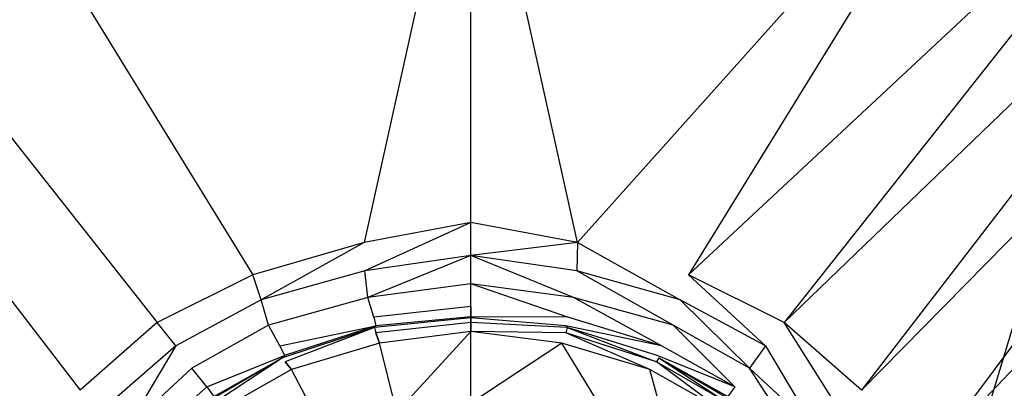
# Model space of a CAD drawing. Extents: x 0 to 1.4, y -0.9 to 0.
# Tile 14 of 18: x 0.63 to 0.7829, y -0.3942 to -0.337. Entities that reach past the tile are written whole.
import ezdxf

# ---------------------------------------------------------------- set-up
doc = ezdxf.new("R2010")
doc.units = 0
doc.layers.add('L1_WANNE_0_N_6231S4____REPLACEM', color=7, linetype='CONTINUOUS')

msp = doc.modelspace()

# ---------------------------------------------------------------- linework, layer by layer
at = {"layer": 'L1_WANNE_0_N_6231S4____REPLACEM', "color": 8}
for points, invisible_edges in [([(0.582167, -0.626368), (0.582159, -0.273679), (0.7, -0.237934), (0.582167, -0.626368)], 15), ([(0.582167, -0.626368), (0.7, -0.237934), (0.7, -0.662109), (0.582167, -0.626368)], 15), ([(0.817841, -0.273679), (0.7, -0.662109), (0.7, -0.237934), (0.817841, -0.273679)], 13), ([(0.7, -0.662109), (0.817841, -0.273679), (0.817833, -0.626368), (0.7, -0.662109)], 10), ([(0.7, -0.296721, 0.030677), (0.618197, -0.298661, 0.030682), (0.683444, -0.371542, 0.028753), (0.7, -0.296721, 0.030677)], 14), ([(0.7, -0.296721, 0.030677), (0.683444, -0.371542, 0.028753), (0.7, -0.368442, 0.028753), (0.7, -0.296721, 0.030677)], 14), ([(0.716556, -0.371542, 0.028753), (0.7, -0.296721, 0.030677), (0.7, -0.368442, 0.028753), (0.716556, -0.371542, 0.028753)], 14), ([(0.781803, -0.298661, 0.030682), (0.7, -0.296721, 0.030677), (0.716556, -0.371542, 0.028753), (0.781803, -0.298661, 0.030682)], 14), ([(0.666178, -0.376543, 0.028647), (0.618197, -0.298661, 0.030682), (0.587222, -0.302904, 0.030623), (0.666178, -0.376543, 0.028647)], 13), ([(0.618197, -0.298661, 0.030682), (0.666178, -0.376543, 0.028647), (0.683444, -0.371542, 0.028753), (0.618197, -0.298661, 0.030682)], 14), ([(0.733822, -0.376543, 0.028647), (0.781803, -0.298661, 0.030682), (0.716556, -0.371542, 0.028753), (0.733822, -0.376543, 0.028647)], 13), ([(0.781803, -0.298661, 0.030682), (0.733822, -0.376543, 0.028647), (0.812778, -0.302904, 0.030623), (0.781803, -0.298661, 0.030682)], 14), ([(0.651307, -0.383943, 0.028541), (0.587222, -0.302904, 0.030623), (0.573675, -0.309179, 0.030536), (0.651307, -0.383943, 0.028541)], 13), ([(0.587222, -0.302904, 0.030623), (0.651307, -0.383943, 0.028541), (0.666178, -0.376543, 0.028647), (0.587222, -0.302904, 0.030623)], 14), ([(0.748693, -0.383943, 0.028541), (0.812778, -0.302904, 0.030623), (0.733822, -0.376543, 0.028647), (0.748693, -0.383943, 0.028541)], 13), ([(0.812778, -0.302904, 0.030623), (0.748693, -0.383943, 0.028541), (0.826325, -0.309179, 0.030536), (0.812778, -0.302904, 0.030623)], 14), ([(0.639331, -0.394444, 0.028541), (0.573675, -0.309179, 0.030536), (0.563576, -0.317558, 0.030542), (0.639331, -0.394444, 0.028541)], 13), ([(0.573675, -0.309179, 0.030536), (0.639331, -0.394444, 0.028541), (0.651307, -0.383943, 0.028541), (0.573675, -0.309179, 0.030536)], 14), ([(0.760669, -0.394444, 0.028541), (0.826325, -0.309179, 0.030536), (0.748693, -0.383943, 0.028541), (0.760669, -0.394444, 0.028541)], 13), ([(0.826325, -0.309179, 0.030536), (0.760669, -0.394444, 0.028541), (0.836424, -0.317558, 0.030542), (0.826325, -0.309179, 0.030536)], 14), ([(0.563576, -0.317558, 0.030542), (0.629451, -0.405646, 0.028541), (0.639331, -0.394444, 0.028541), (0.563576, -0.317558, 0.030542)], 14), ([(0.770549, -0.405646, 0.028541), (0.836424, -0.317558, 0.030542), (0.760669, -0.394444, 0.028541), (0.770549, -0.405646, 0.028541)], 13), ([(0.836424, -0.317558, 0.030542), (0.770549, -0.405646, 0.028541), (0.844518, -0.327123, 0.030537), (0.836424, -0.317558, 0.030542)], 14), ([(0.777336, -0.419047, 0.028541), (0.844518, -0.327123, 0.030537), (0.770549, -0.405646, 0.028541), (0.777336, -0.419047, 0.028541)], 13), ([(0.844518, -0.327123, 0.030537), (0.777336, -0.419047, 0.028541), (0.85024, -0.339601, 0.030531), (0.844518, -0.327123, 0.030537)], 14), ([(0.85024, -0.339601, 0.030531), (0.777336, -0.419047, 0.028541), (0.781228, -0.434948, 0.028541), (0.85024, -0.339601, 0.030531)], 14), ([(0.853757, -0.369437, 0.030511), (0.85024, -0.339601, 0.030531), (0.781228, -0.434948, 0.028541), (0.853757, -0.369437, 0.030511)], 14), ([(0.683544, -0.375943, 0.028647), (0.7, -0.368442, 0.028753), (0.683444, -0.371542, 0.028753), (0.683544, -0.375943, 0.028647)], 13), ([(0.7, -0.368442, 0.028753), (0.683544, -0.375943, 0.028647), (0.7, -0.373542, 0.028647), (0.7, -0.368442, 0.028753)], 14), ([(0.7, -0.373542, 0.028647), (0.716556, -0.371542, 0.028753), (0.7, -0.368442, 0.028753), (0.7, -0.373542, 0.028647)], 13), ([(0.853757, -0.369437, 0.030511), (0.781228, -0.434948, 0.028541), (0.783923, -0.45005, 0.028541), (0.853757, -0.369437, 0.030511)], 14), ([(0.667475, -0.380443, 0.028541), (0.683444, -0.371542, 0.028753), (0.666178, -0.376543, 0.028647), (0.667475, -0.380443, 0.028541)], 13), ([(0.683444, -0.371542, 0.028753), (0.667475, -0.380443, 0.028541), (0.683544, -0.375943, 0.028647), (0.683444, -0.371542, 0.028753)], 14), ([(0.716556, -0.371542, 0.028753), (0.7, -0.373542, 0.028647), (0.716456, -0.375943, 0.028647), (0.716556, -0.371542, 0.028753)], 14), ([(0.732525, -0.380443, 0.028541), (0.716556, -0.371542, 0.028753), (0.716456, -0.375943, 0.028647), (0.732525, -0.380443, 0.028541)], 13), ([(0.716556, -0.371542, 0.028753), (0.732525, -0.380443, 0.028541), (0.733822, -0.376543, 0.028647), (0.716556, -0.371542, 0.028753)], 14), ([(0.7, -0.373542, 0.028647), (0.683544, -0.375943, 0.028647), (0.684043, -0.380043, 0.028541), (0.7, -0.373542, 0.028647)], 14), ([(0.7, -0.373542, 0.028647), (0.684043, -0.380043, 0.028541), (0.7, -0.377943, 0.028647), (0.7, -0.373542, 0.028647)], 14), ([(0.715957, -0.380043, 0.028541), (0.7, -0.373542, 0.028647), (0.7, -0.377943, 0.028647), (0.715957, -0.380043, 0.028541)], 14), ([(0.716456, -0.375943, 0.028647), (0.7, -0.373542, 0.028647), (0.715957, -0.380043, 0.028541), (0.716456, -0.375943, 0.028647)], 14), ([(0.683544, -0.375943, 0.028647), (0.667475, -0.380443, 0.028541), (0.668573, -0.384343, 0.028541), (0.683544, -0.375943, 0.028647)], 14), ([(0.684043, -0.380043, 0.028541), (0.683544, -0.375943, 0.028647), (0.668573, -0.384343, 0.028541), (0.684043, -0.380043, 0.028541)], 14), ([(0.731427, -0.384343, 0.028541), (0.716456, -0.375943, 0.028647), (0.715957, -0.380043, 0.028541), (0.731427, -0.384343, 0.028541)], 14), ([(0.732525, -0.380443, 0.028541), (0.716456, -0.375943, 0.028647), (0.731427, -0.384343, 0.028541), (0.732525, -0.380443, 0.028541)], 14), ([(0.666178, -0.376543, 0.028647), (0.651307, -0.383943, 0.028541), (0.654202, -0.387544, 0.028541), (0.666178, -0.376543, 0.028647)], 14), ([(0.667475, -0.380443, 0.028541), (0.666178, -0.376543, 0.028647), (0.654202, -0.387544, 0.028541), (0.667475, -0.380443, 0.028541)], 14), ([(0.745798, -0.387544, 0.028541), (0.733822, -0.376543, 0.028647), (0.732525, -0.380443, 0.028541), (0.745798, -0.387544, 0.028541)], 14), ([(0.748693, -0.383943, 0.028541), (0.733822, -0.376543, 0.028647), (0.745798, -0.387544, 0.028541), (0.748693, -0.383943, 0.028541)], 14), ([(0.7, -0.377943, 0.028647), (0.684043, -0.380043, 0.028541), (0.684941, -0.383143, 0.026843), (0.7, -0.377943, 0.028647)], 14), ([(0.7, -0.381443, 0.027162), (0.7, -0.377943, 0.028647), (0.684941, -0.383143, 0.026843), (0.7, -0.381443, 0.027162)], 14), ([(0.715059, -0.383143, 0.026843), (0.7, -0.377943, 0.028647), (0.7, -0.381443, 0.027162), (0.715059, -0.383143, 0.026843)], 14), ([(0.715957, -0.380043, 0.028541), (0.7, -0.377943, 0.028647), (0.715059, -0.383143, 0.026843), (0.715957, -0.380043, 0.028541)], 14), ([(0.667475, -0.380443, 0.028541), (0.654202, -0.387544, 0.028541), (0.656697, -0.391044, 0.028435), (0.667475, -0.380443, 0.028541)], 14), ([(0.668573, -0.384343, 0.028541), (0.667475, -0.380443, 0.028541), (0.656697, -0.391044, 0.028435), (0.668573, -0.384343, 0.028541)], 14), ([(0.684043, -0.380043, 0.028541), (0.668573, -0.384343, 0.028541), (0.67037, -0.387544, 0.027162), (0.684043, -0.380043, 0.028541)], 14), ([(0.684941, -0.383143, 0.026843), (0.684043, -0.380043, 0.028541), (0.67037, -0.387544, 0.027162), (0.684941, -0.383143, 0.026843)], 14), ([(0.72963, -0.387544, 0.027162), (0.715957, -0.380043, 0.028541), (0.715059, -0.383143, 0.026843), (0.72963, -0.387544, 0.027162)], 14), ([(0.731427, -0.384343, 0.028541), (0.715957, -0.380043, 0.028541), (0.72963, -0.387544, 0.027162), (0.731427, -0.384343, 0.028541)], 14), ([(0.743303, -0.391044, 0.028435), (0.732525, -0.380443, 0.028541), (0.731427, -0.384343, 0.028541), (0.743303, -0.391044, 0.028435)], 14), ([(0.745798, -0.387544, 0.028541), (0.732525, -0.380443, 0.028541), (0.743303, -0.391044, 0.028435), (0.745798, -0.387544, 0.028541)], 14), ([(0.7, -0.381443, 0.027162), (0.684941, -0.383143, 0.026843), (0.7, -0.383043, 0.023767), (0.7, -0.381443, 0.027162)], 14), ([(0.7, -0.381443, 0.027162), (0.7, -0.383043, 0.023767), (0.715059, -0.383143, 0.026843), (0.7, -0.381443, 0.027162)], 14), ([(0.67037, -0.387544, 0.027162), (0.68524, -0.384443, 0.02366), (0.684941, -0.383143, 0.026843), (0.67037, -0.387544, 0.027162)], 14), ([(0.684941, -0.383143, 0.026843), (0.68524, -0.384443, 0.02366), (0.7, -0.383043, 0.023767), (0.684941, -0.383143, 0.026843)], 14), ([(0.68524, -0.384443, 0.02366), (0.685041, -0.384743, 0.020477), (0.7, -0.383243, 0.020584), (0.68524, -0.384443, 0.02366)], 14), ([(0.7, -0.383243, 0.020584), (0.685041, -0.384743, 0.020477), (0.7, -0.383943, 0.018355), (0.7, -0.383243, 0.020584)], 14), ([(0.7, -0.383043, 0.023767), (0.68524, -0.384443, 0.02366), (0.7, -0.383243, 0.020584), (0.7, -0.383043, 0.023767)], 14), ([(0.7, -0.383043, 0.023767), (0.7, -0.383243, 0.020584), (0.71476, -0.384443, 0.02366), (0.7, -0.383043, 0.023767)], 14), ([(0.715059, -0.383143, 0.026843), (0.7, -0.383043, 0.023767), (0.71476, -0.384443, 0.02366), (0.715059, -0.383143, 0.026843)], 14), ([(0.71476, -0.384443, 0.02366), (0.7, -0.383243, 0.020584), (0.714959, -0.384743, 0.020477), (0.71476, -0.384443, 0.02366)], 14), ([(0.7, -0.383243, 0.020584), (0.7, -0.383943, 0.018355), (0.714959, -0.384743, 0.020477), (0.7, -0.383243, 0.020584)], 14), ([(0.72963, -0.387544, 0.027162), (0.715059, -0.383143, 0.026843), (0.71476, -0.384443, 0.02366), (0.72963, -0.387544, 0.027162)], 14), ([(0.651307, -0.383943, 0.028541), (0.639331, -0.394444, 0.028541), (0.642724, -0.397545, 0.028435), (0.651307, -0.383943, 0.028541)], 14), ([(0.654202, -0.387544, 0.028541), (0.651307, -0.383943, 0.028541), (0.642724, -0.397545, 0.028435), (0.654202, -0.387544, 0.028541)], 14), ([(0.668573, -0.384343, 0.028541), (0.656697, -0.391044, 0.028435), (0.658992, -0.393944, 0.027268), (0.668573, -0.384343, 0.028541)], 14), ([(0.67037, -0.387544, 0.027162), (0.668573, -0.384343, 0.028541), (0.658992, -0.393944, 0.027268), (0.67037, -0.387544, 0.027162)], 14), ([(0.67037, -0.387544, 0.027162), (0.671068, -0.389044, 0.02366), (0.68524, -0.384443, 0.02366), (0.67037, -0.387544, 0.027162)], 14), ([(0.671068, -0.389044, 0.02366), (0.670769, -0.389444, 0.020477), (0.685041, -0.384743, 0.020477), (0.671068, -0.389044, 0.02366)], 14), ([(0.685041, -0.384743, 0.020477), (0.670769, -0.389444, 0.020477), (0.671168, -0.390044, 0.018249), (0.685041, -0.384743, 0.020477)], 14), ([(0.68524, -0.384443, 0.02366), (0.671068, -0.389044, 0.02366), (0.685041, -0.384743, 0.020477), (0.68524, -0.384443, 0.02366)], 14), ([(0.685041, -0.384743, 0.020477), (0.671168, -0.390044, 0.018249), (0.68524, -0.385544, 0.018037), (0.685041, -0.384743, 0.020477)], 14), ([(0.685041, -0.384743, 0.020477), (0.68524, -0.385544, 0.018037), (0.7, -0.383943, 0.018355), (0.685041, -0.384743, 0.020477)], 14), ([(0.7, -0.383943, 0.018355), (0.68524, -0.385544, 0.018037), (0.7, -0.385344, 0.016658), (0.7, -0.383943, 0.018355)], 14), ([(0.714959, -0.384743, 0.020477), (0.7, -0.383943, 0.018355), (0.71476, -0.385544, 0.018037), (0.714959, -0.384743, 0.020477)], 14), ([(0.7, -0.383943, 0.018355), (0.7, -0.385344, 0.016658), (0.71476, -0.385544, 0.018037), (0.7, -0.383943, 0.018355)], 14), ([(0.71476, -0.384443, 0.02366), (0.714959, -0.384743, 0.020477), (0.728932, -0.389044, 0.02366), (0.71476, -0.384443, 0.02366)], 14), ([(0.72963, -0.387544, 0.027162), (0.71476, -0.384443, 0.02366), (0.728932, -0.389044, 0.02366), (0.72963, -0.387544, 0.027162)], 14), ([(0.714959, -0.384743, 0.020477), (0.71476, -0.385544, 0.018037), (0.728832, -0.390044, 0.018249), (0.714959, -0.384743, 0.020477)], 14), ([(0.728932, -0.389044, 0.02366), (0.714959, -0.384743, 0.020477), (0.729231, -0.389444, 0.020477), (0.728932, -0.389044, 0.02366)], 14), ([(0.714959, -0.384743, 0.020477), (0.728832, -0.390044, 0.018249), (0.729231, -0.389444, 0.020477), (0.714959, -0.384743, 0.020477)], 14), ([(0.741008, -0.393944, 0.027268), (0.731427, -0.384343, 0.028541), (0.72963, -0.387544, 0.027162), (0.741008, -0.393944, 0.027268)], 14), ([(0.743303, -0.391044, 0.028435), (0.731427, -0.384343, 0.028541), (0.741008, -0.393944, 0.027268), (0.743303, -0.391044, 0.028435)], 14), ([(0.757276, -0.397545, 0.028435), (0.748693, -0.383943, 0.028541), (0.745798, -0.387544, 0.028541), (0.757276, -0.397545, 0.028435)], 14), ([(0.760669, -0.394444, 0.028541), (0.748693, -0.383943, 0.028541), (0.757276, -0.397545, 0.028435), (0.760669, -0.394444, 0.028541)], 14), ([(0.671168, -0.390044, 0.018249), (0.672166, -0.391244, 0.016552), (0.68524, -0.385544, 0.018037), (0.671168, -0.390044, 0.018249)], 14), ([(0.685839, -0.387144, 0.01634), (0.68524, -0.385544, 0.018037), (0.672166, -0.391244, 0.016552), (0.685839, -0.387144, 0.01634)], 14), ([(0.68524, -0.385544, 0.018037), (0.685839, -0.387144, 0.01634), (0.7, -0.385344, 0.016658), (0.68524, -0.385544, 0.018037)], 14), ([(0.688534, -0.397845, 0.00817), (0.7, -0.385344, 0.016658), (0.685839, -0.387144, 0.01634), (0.688534, -0.397845, 0.00817)], 13), ([(0.7, -0.385344, 0.016658), (0.688534, -0.397845, 0.00817), (0.7, -0.396445, 0.008382), (0.7, -0.385344, 0.016658)], 14), ([(0.7, -0.396445, 0.008382), (0.714161, -0.387144, 0.01634), (0.7, -0.385344, 0.016658), (0.7, -0.396445, 0.008382)], 13), ([(0.71476, -0.385544, 0.018037), (0.7, -0.385344, 0.016658), (0.714161, -0.387144, 0.01634), (0.71476, -0.385544, 0.018037)], 14), ([(0.727834, -0.391244, 0.016552), (0.71476, -0.385544, 0.018037), (0.714161, -0.387144, 0.01634), (0.727834, -0.391244, 0.016552)], 14), ([(0.728832, -0.390044, 0.018249), (0.71476, -0.385544, 0.018037), (0.727834, -0.391244, 0.016552), (0.728832, -0.390044, 0.018249)], 14), ([(0.646517, -0.400445, 0.028329), (0.654202, -0.387544, 0.028541), (0.642724, -0.397545, 0.028435), (0.646517, -0.400445, 0.028329)], 13), ([(0.654202, -0.387544, 0.028541), (0.646517, -0.400445, 0.028329), (0.656697, -0.391044, 0.028435), (0.654202, -0.387544, 0.028541)], 14), ([(0.658992, -0.393944, 0.027268), (0.671068, -0.389044, 0.02366), (0.67037, -0.387544, 0.027162), (0.658992, -0.393944, 0.027268)], 14), ([(0.685839, -0.387144, 0.01634), (0.672166, -0.391244, 0.016552), (0.677356, -0.401045, 0.008382), (0.685839, -0.387144, 0.01634)], 14), ([(0.688534, -0.397845, 0.00817), (0.685839, -0.387144, 0.01634), (0.677356, -0.401045, 0.008382), (0.688534, -0.397845, 0.00817)], 14), ([(0.714161, -0.387144, 0.01634), (0.7, -0.396445, 0.008382), (0.711466, -0.397845, 0.00817), (0.714161, -0.387144, 0.01634)], 14), ([(0.722644, -0.401045, 0.008382), (0.714161, -0.387144, 0.01634), (0.711466, -0.397845, 0.00817), (0.722644, -0.401045, 0.008382)], 14), ([(0.727834, -0.391244, 0.016552), (0.714161, -0.387144, 0.01634), (0.722644, -0.401045, 0.008382), (0.727834, -0.391244, 0.016552)], 14), ([(0.741008, -0.393944, 0.027268), (0.72963, -0.387544, 0.027162), (0.728932, -0.389044, 0.02366), (0.741008, -0.393944, 0.027268)], 14), ([(0.753483, -0.400445, 0.028329), (0.745798, -0.387544, 0.028541), (0.743303, -0.391044, 0.028435), (0.753483, -0.400445, 0.028329)], 13), ([(0.745798, -0.387544, 0.028541), (0.753483, -0.400445, 0.028329), (0.757276, -0.397545, 0.028435), (0.745798, -0.387544, 0.028541)], 14), ([(0.658992, -0.393944, 0.027268), (0.66009, -0.395445, 0.02366), (0.671068, -0.389044, 0.02366), (0.658992, -0.393944, 0.027268)], 14), ([(0.670769, -0.389444, 0.020477), (0.66009, -0.395445, 0.02366), (0.65999, -0.395745, 0.020477), (0.670769, -0.389444, 0.020477)], 13), ([(0.670769, -0.389444, 0.020477), (0.65999, -0.395745, 0.020477), (0.660389, -0.396245, 0.018355), (0.670769, -0.389444, 0.020477)], 14), ([(0.66009, -0.395445, 0.02366), (0.670769, -0.389444, 0.020477), (0.671068, -0.389044, 0.02366), (0.66009, -0.395445, 0.02366)], 14), ([(0.670769, -0.389444, 0.020477), (0.660389, -0.396245, 0.018355), (0.671168, -0.390044, 0.018249), (0.670769, -0.389444, 0.020477)], 14), ([(0.729231, -0.389444, 0.020477), (0.728832, -0.390044, 0.018249), (0.739611, -0.396245, 0.018355), (0.729231, -0.389444, 0.020477)], 14), ([(0.741008, -0.393944, 0.027268), (0.728932, -0.389044, 0.02366), (0.73991, -0.395445, 0.02366), (0.741008, -0.393944, 0.027268)], 14), ([(0.729231, -0.389444, 0.020477), (0.73991, -0.395445, 0.02366), (0.728932, -0.389044, 0.02366), (0.729231, -0.389444, 0.020477)], 14), ([(0.73991, -0.395445, 0.02366), (0.729231, -0.389444, 0.020477), (0.74001, -0.395745, 0.020477), (0.73991, -0.395445, 0.02366)], 13), ([(0.729231, -0.389444, 0.020477), (0.739611, -0.396245, 0.018355), (0.74001, -0.395745, 0.020477), (0.729231, -0.389444, 0.020477)], 14), ([(0.656697, -0.391044, 0.028435), (0.646517, -0.400445, 0.028329), (0.649012, -0.402845, 0.027056), (0.656697, -0.391044, 0.028435)], 14), ([(0.658992, -0.393944, 0.027268), (0.656697, -0.391044, 0.028435), (0.649012, -0.402845, 0.027056), (0.658992, -0.393944, 0.027268)], 14), ([(0.660389, -0.396245, 0.018355), (0.661387, -0.397345, 0.016658), (0.671168, -0.390044, 0.018249), (0.660389, -0.396245, 0.018355)], 14), ([(0.672166, -0.391244, 0.016552), (0.671168, -0.390044, 0.018249), (0.661387, -0.397345, 0.016658), (0.672166, -0.391244, 0.016552)], 14), ([(0.672166, -0.391244, 0.016552), (0.661387, -0.397345, 0.016658), (0.668174, -0.406046, 0.008488), (0.672166, -0.391244, 0.016552)], 14), ([(0.677356, -0.401045, 0.008382), (0.672166, -0.391244, 0.016552), (0.668174, -0.406046, 0.008488), (0.677356, -0.401045, 0.008382)], 14), ([(0.731826, -0.406046, 0.008488), (0.727834, -0.391244, 0.016552), (0.722644, -0.401045, 0.008382), (0.731826, -0.406046, 0.008488)], 14), ([(0.738613, -0.397345, 0.016658), (0.728832, -0.390044, 0.018249), (0.727834, -0.391244, 0.016552), (0.738613, -0.397345, 0.016658)], 14), ([(0.738613, -0.397345, 0.016658), (0.727834, -0.391244, 0.016552), (0.731826, -0.406046, 0.008488), (0.738613, -0.397345, 0.016658)], 14), ([(0.739611, -0.396245, 0.018355), (0.728832, -0.390044, 0.018249), (0.738613, -0.397345, 0.016658), (0.739611, -0.396245, 0.018355)], 14), ([(0.750988, -0.402845, 0.027056), (0.743303, -0.391044, 0.028435), (0.741008, -0.393944, 0.027268), (0.750988, -0.402845, 0.027056)], 14), ([(0.753483, -0.400445, 0.028329), (0.743303, -0.391044, 0.028435), (0.750988, -0.402845, 0.027056), (0.753483, -0.400445, 0.028329)], 14), ([(0.658992, -0.393944, 0.027268), (0.649012, -0.402845, 0.027056), (0.66009, -0.395445, 0.02366), (0.658992, -0.393944, 0.027268)], 14), ([(0.741008, -0.393944, 0.027268), (0.73991, -0.395445, 0.02366), (0.750988, -0.402845, 0.027056), (0.741008, -0.393944, 0.027268)], 14)]:
    msp.add_3dface(points, dxfattribs=dict(at, invisible_edges=invisible_edges))

doc.saveas('drawing.dxf')
